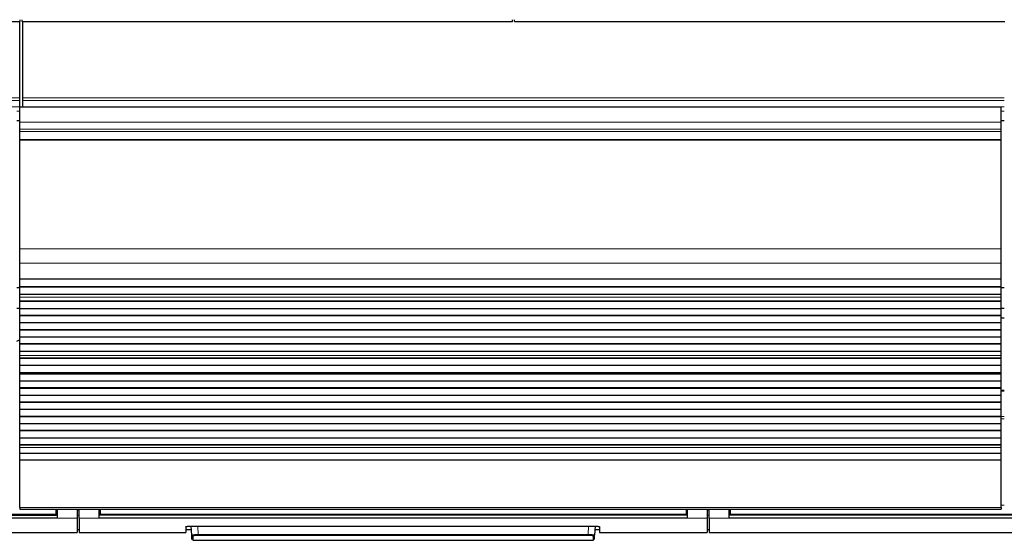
# Model space of a CAD drawing. Header units: inches. Extents: x 0 to 20790, y -12 to 14700.
# Tile 11 of 133: x 3731 to 4711, y 3119 to 3637. Entities that reach past the tile are written whole.
import ezdxf

# ---------------------------------------------------------------- set-up
doc = ezdxf.new("R2010")
doc.units = ezdxf.units.IN
doc.layers.add('1', color=7, linetype='Continuous', true_color=0xffffff)

msp = doc.modelspace()

# ---------------------------------------------------------------- linework, layer by layer
at = {"layer": '1', "color": 2, "linetype": 'Continuous', "lineweight": 25}
for p, q in [((3731.583, 3635.008), (3731.583, 3636.956)), ((3733.583, 3635.008), (3733.583, 3636.956)), ((4221.583, 3635.008), (4221.583, 3636.956)), ((4223.583, 3635.008), (4223.583, 3636.956)), ((3243.583, 3635.008), (3731.583, 3635.008)), ((3731.083, 3559.236), (3731.083, 3635.007)), ((3733.583, 3635.008), (4221.583, 3635.008)), ((3734.083, 3559.236), (3734.083, 3635.007)), ((4223.583, 3635.008), (4711.583, 3635.008)), ((3731.083, 3556.625), (3731.083, 3559.236)), ((3734.083, 3556.625), (3734.083, 3559.236)), ((3731.083, 3550.153), (3731.083, 3556.625)), ((3731.083, 3550.153), (3731.083, 3549.978)), ((3731.083, 3534.898), (3731.083, 3549.978)), ((4708.083, 3549.978), (3731.083, 3549.978)), ((3734.083, 3550.153), (3734.083, 3556.625)), ((3734.083, 3550.153), (3734.083, 3549.978)), ((4708.083, 3534.898), (4708.083, 3549.978)), ((3731.083, 3527.911), (3731.083, 3534.898)), ((4708.083, 3527.911), (4708.083, 3534.898)), ((3731.083, 3525.667), (3731.083, 3527.911)), ((3731.083, 3517.689), (3731.083, 3525.667)), ((4708.083, 3525.667), (4708.083, 3527.911)), ((4708.083, 3517.689), (4708.083, 3525.667)), ((3731.083, 3517.243), (3731.083, 3517.689)), ((3731.083, 3408.863), (3731.083, 3517.243)), ((4708.083, 3517.243), (4708.083, 3517.689)), ((4708.083, 3408.863), (4708.083, 3517.243)), ((3731.083, 3394.721), (3731.083, 3408.863)), ((4708.083, 3394.721), (4708.083, 3408.863)), ((3731.083, 3379.238), (3731.083, 3394.721)), ((4708.083, 3379.238), (4708.083, 3394.721)), ((3731.083, 3379.15), (3731.083, 3379.238)), ((3731.083, 3378.605), (3731.083, 3379.15)), ((3731.083, 3379.15), (4708.083, 3379.15)), ((3731.083, 3371.083), (3731.083, 3378.605)), ((4708.083, 3378.605), (3731.083, 3378.605)), ((4708.083, 3379.15), (4708.083, 3379.238)), ((4708.083, 3378.605), (4708.083, 3379.15)), ((4708.083, 3371.083), (4708.083, 3378.605)), ((3731.138, 3369.986), (3728.148, 3369.986)), ((3731.083, 3370.729), (3731.083, 3371.083)), ((4708.083, 3371.083), (3731.083, 3371.083)), ((3731.083, 3363.524), (3731.083, 3370.729)), ((4708.083, 3370.729), (3731.083, 3370.729)), ((3731.083, 3363.517), (3731.083, 3363.524)), ((4708.083, 3363.524), (3731.083, 3363.524)), ((3731.083, 3360.973), (3731.083, 3363.517)), ((4708.083, 3363.517), (3731.083, 3363.517)), ((4711.078, 3369.986), (4708.023, 3369.986)), ((4708.083, 3370.729), (4708.083, 3371.083)), ((4708.083, 3363.524), (4708.083, 3370.729)), ((4708.083, 3363.517), (4708.083, 3363.524)), ((4708.083, 3360.973), (4708.083, 3363.517)), ((3731.083, 3360.945), (3731.083, 3360.973)), ((3731.083, 3356.752), (3731.083, 3360.945)), ((3731.083, 3356.398), (3731.083, 3356.752)), ((4708.083, 3356.752), (3731.083, 3356.752)), ((3731.083, 3349.327), (3731.083, 3356.398)), ((4708.083, 3356.398), (3731.083, 3356.398)), ((4708.083, 3360.945), (4708.083, 3360.973)), ((4708.083, 3356.752), (4708.083, 3360.945)), ((4708.083, 3356.398), (4708.083, 3356.752)), ((4708.083, 3349.327), (4708.083, 3356.398)), ((3728.088, 3349.986), (3731.088, 3349.986)), ((3731.083, 3342.61), (3731.083, 3349.327)), ((4708.083, 3349.327), (3731.083, 3349.327)), ((3731.083, 3342.256), (3731.083, 3342.61)), ((4708.083, 3342.61), (3731.083, 3342.61)), ((3731.083, 3335.185), (3731.083, 3342.256)), ((4708.083, 3342.256), (3731.083, 3342.256)), ((4708.083, 3342.61), (4708.083, 3349.327)), ((4708.083, 3342.256), (4708.083, 3342.61)), ((4708.083, 3335.185), (4708.083, 3342.256)), ((4708.088, 3349.986), (4711.088, 3349.986)), ((4708.083, 3335.185), (3731.083, 3335.185)), ((3731.083, 3328.467), (3731.083, 3335.185)), ((4711.083, 3339.986), (4708.082, 3339.986)), ((4708.083, 3328.467), (4708.083, 3335.185)), ((3731.083, 3328.114), (3731.083, 3328.467)), ((4708.083, 3328.467), (3731.083, 3328.467)), ((3731.083, 3321.043), (3731.083, 3328.114)), ((4708.083, 3328.114), (3731.083, 3328.114)), ((4708.083, 3328.114), (4708.083, 3328.467)), ((4708.083, 3321.043), (4708.083, 3328.114)), ((3731.083, 3314.325), (3731.083, 3321.043)), ((4708.083, 3321.043), (3731.083, 3321.043)), ((3731.083, 3313.972), (3731.083, 3314.325)), ((4708.083, 3314.325), (3731.083, 3314.325)), ((3731.083, 3306.901), (3731.083, 3313.972)), ((4708.083, 3313.972), (3731.083, 3313.972)), ((4708.083, 3314.325), (4708.083, 3321.043)), ((4708.083, 3313.972), (4708.083, 3314.325)), ((4708.083, 3306.901), (4708.083, 3313.972)), ((3731.083, 3302.707), (3731.083, 3306.901)), ((4708.083, 3306.901), (3731.083, 3306.901)), ((3731.083, 3302.68), (3731.083, 3302.707)), ((3731.083, 3300.232), (3731.083, 3302.68)), ((4708.083, 3302.707), (4708.083, 3306.901)), ((4708.083, 3302.68), (4708.083, 3302.707)), ((4708.083, 3300.232), (4708.083, 3302.68)), ((3731.083, 3299.878), (3731.083, 3300.232)), ((4708.083, 3300.232), (3731.083, 3300.232)), ((3731.083, 3292.944), (3731.083, 3299.878)), ((4708.083, 3299.878), (3731.083, 3299.878)), ((3731.083, 3285.712), (3731.083, 3292.944)), ((4708.083, 3292.944), (3731.083, 3292.944)), ((4708.083, 3299.878), (4708.083, 3300.232)), ((4708.083, 3292.944), (4708.083, 3299.878)), ((4708.083, 3285.712), (4708.083, 3292.944)), ((3731.083, 3285.576), (3731.083, 3285.712)), ((4708.083, 3285.712), (3731.083, 3285.712)), ((3731.083, 3284.91), (3731.083, 3285.576)), ((3731.083, 3285.576), (4708.083, 3285.576)), ((3731.083, 3284.273), (3731.083, 3284.91)), ((4708.083, 3284.91), (3731.083, 3284.91)), ((3731.083, 3277.202), (3731.083, 3284.273)), ((4708.083, 3284.273), (3731.083, 3284.273)), ((4708.083, 3285.576), (4708.083, 3285.712)), ((4708.083, 3284.91), (4708.083, 3285.576)), ((4708.083, 3284.273), (4708.083, 3284.91)), ((4708.083, 3277.202), (4708.083, 3284.273)), ((3731.083, 3270.485), (3731.083, 3277.202)), ((4708.083, 3277.202), (3731.083, 3277.202)), ((4708.083, 3270.485), (4708.083, 3277.202)), ((3731.083, 3270.131), (3731.083, 3270.485)), ((4708.083, 3270.485), (3731.083, 3270.485)), ((3731.083, 3263.06), (3731.083, 3270.131)), ((4708.083, 3270.131), (3731.083, 3270.131)), ((4711.083, 3268.099), (4708.076, 3268.099)), ((4708.083, 3270.131), (4708.083, 3270.485)), ((4708.083, 3263.06), (4708.083, 3270.131)), ((3731.083, 3256.343), (3731.083, 3263.06)), ((4708.083, 3263.06), (3731.083, 3263.06)), ((3731.083, 3255.989), (3731.083, 3256.343)), ((4708.083, 3256.343), (3731.083, 3256.343)), ((3731.083, 3248.918), (3731.083, 3255.989)), ((4708.083, 3255.989), (3731.083, 3255.989)), ((4708.083, 3256.343), (4708.083, 3263.06)), ((4708.083, 3255.989), (4708.083, 3256.343)), ((4708.083, 3248.918), (4708.083, 3255.989)), ((3731.083, 3242.2), (3731.083, 3248.918)), ((4708.083, 3248.918), (3731.083, 3248.918)), ((4708.083, 3242.2), (4708.083, 3248.918)), ((3731.083, 3241.847), (3731.083, 3242.2)), ((4708.083, 3242.2), (3731.083, 3242.2)), ((3731.083, 3234.776), (3731.083, 3241.847)), ((4708.083, 3241.847), (3731.083, 3241.847)), ((3731.083, 3228.058), (3731.083, 3234.776)), ((4708.083, 3234.776), (3731.083, 3234.776)), ((4708.083, 3241.847), (4708.083, 3242.2)), ((4708.083, 3234.776), (4708.083, 3241.847)), ((4708.083, 3228.058), (4708.083, 3234.776)), ((3731.083, 3227.705), (3731.083, 3228.058)), ((4708.083, 3228.058), (3731.083, 3228.058)), ((3731.083, 3220.634), (3731.083, 3227.705)), ((4708.083, 3227.705), (3731.083, 3227.705)), ((4708.083, 3227.705), (4708.083, 3228.058)), ((4708.083, 3220.634), (4708.083, 3227.705)), ((3731.083, 3213.916), (3731.083, 3220.634)), ((4708.083, 3220.634), (3731.083, 3220.634)), ((4708.083, 3213.916), (4708.083, 3220.634)), ((3731.083, 3213.563), (3731.083, 3213.916)), ((4708.083, 3213.916), (3731.083, 3213.916)), ((3731.083, 3211.289), (3731.083, 3213.563)), ((4708.083, 3213.563), (3731.083, 3213.563)), ((3731.083, 3205.431), (3731.083, 3211.289)), ((3731.083, 3198.535), (3731.083, 3205.431)), ((4708.083, 3205.431), (3731.083, 3205.431)), ((4708.083, 3213.563), (4708.083, 3213.916)), ((4708.083, 3211.289), (4708.083, 3213.563)), ((4708.083, 3205.431), (4708.083, 3211.289)), ((4708.083, 3198.535), (4708.083, 3205.431)), ((3731.083, 3151.57), (3731.083, 3198.535)), ((4708.083, 3198.535), (3731.083, 3198.535)), ((4708.083, 3151.57), (4708.083, 3198.535)), ((3731.083, 3151.57), (3731.083, 3149.836)), ((3731.083, 3149.836), (4708.083, 3149.836)), ((3767.333, 3144.852), (3767.333, 3149.836)), ((3768.333, 3149.836), (3768.333, 3140.987)), ((3788.333, 3149.836), (3788.333, 3140.987)), ((3790.333, 3140.987), (3790.333, 3149.836)), ((3810.333, 3140.987), (3810.333, 3149.836)), ((3811.333, 3149.836), (3811.333, 3144.852)), ((4394.333, 3149.836), (4394.333, 3144.852)), ((4395.333, 3149.836), (4395.333, 3140.987)), ((4415.333, 3149.836), (4415.333, 3140.987)), ((4417.333, 3140.987), (4417.333, 3149.836)), ((4437.333, 3140.987), (4437.333, 3149.836)), ((4438.333, 3149.836), (4438.333, 3144.852)), ((4708.083, 3151.57), (4708.083, 3149.836)), ((3768.333, 3140.987), (3183.333, 3140.987)), ((3184.333, 3144.062), (3767.333, 3144.062)), ((3767.333, 3144.062), (3767.333, 3144.852)), ((3788.333, 3140.987), (3788.333, 3126.749)), ((3790.333, 3140.987), (3790.333, 3126.749)), ((4395.333, 3140.987), (3810.333, 3140.987)), ((3811.333, 3144.852), (3811.333, 3144.062)), ((4394.333, 3144.062), (3811.333, 3144.062)), ((4394.333, 3144.852), (4394.333, 3144.062)), ((4415.333, 3140.987), (4415.333, 3126.749)), ((4417.333, 3140.987), (4417.333, 3126.749)), ((5022.333, 3140.987), (4437.333, 3140.987)), ((4438.333, 3144.852), (4438.333, 3144.062)), ((5021.333, 3144.062), (4438.333, 3144.062)), ((3681.333, 3126.749), (3788.333, 3126.749)), ((3788.333, 3129.749), (3790.333, 3129.749)), ((3790.333, 3126.749), (3896.333, 3126.749)), ((3896.333, 3132.458), (3896.333, 3126.749)), ((3896.333, 3129.749), (3902.046, 3129.749)), ((3901.333, 3132.955), (4303.333, 3132.955)), ((3902.339, 3124.142), (3901.878, 3132.954)), ((4303.789, 3132.947), (4303.328, 3124.142)), ((4303.621, 3129.749), (4308.333, 3129.749)), ((4308.333, 3132.458), (4308.333, 3126.749)), ((4308.333, 3126.749), (4415.333, 3126.749)), ((4415.333, 3129.749), (4417.333, 3129.749)), ((4417.333, 3126.749), (5042.333, 3126.749)), ((3902.564, 3119.857), (3902.339, 3124.142)), ((3903.338, 3123.198), (3903.563, 3118.909)), ((3903.563, 3118.909), (4302.104, 3118.909)), ((4302.104, 3118.909), (4302.329, 3123.198)), ((4303.103, 3119.857), (4303.328, 3124.142))]:
    msp.add_line(p, q, dxfattribs=at)
at = {"layer": '1', "color": 110, "linetype": 'Continuous', "lineweight": 13}
for p, q in [((3731.083, 3559.236), (2515.083, 3559.236)), ((4711.083, 3559.236), (3734.083, 3559.236)), ((3731.083, 3556.625), (2515.083, 3556.625)), ((3731.083, 3550.153), (2515.083, 3550.153)), ((4711.083, 3556.625), (3734.083, 3556.625)), ((4711.083, 3550.153), (3734.083, 3550.153)), ((3731.083, 3545.801), (3728.081, 3545.801)), ((4711.083, 3545.801), (4708.076, 3545.801)), ((3731.083, 3536.786), (3728.081, 3536.786)), ((3731.083, 3536.286), (3728.081, 3536.286)), ((3731.083, 3536.285), (3728.081, 3536.285)), ((4708.083, 3534.898), (3731.083, 3534.898)), ((4711.083, 3536.786), (4708.076, 3536.786)), ((4711.083, 3536.286), (4708.076, 3536.286)), ((4711.083, 3536.285), (4708.076, 3536.285)), ((4708.083, 3527.911), (3731.083, 3527.911)), ((4708.083, 3525.667), (3731.083, 3525.667)), ((4708.083, 3517.689), (3731.083, 3517.689)), ((4708.083, 3517.243), (3731.083, 3517.243)), ((4708.083, 3408.863), (3731.083, 3408.863)), ((4708.083, 3394.721), (3731.083, 3394.721)), ((4708.083, 3379.238), (3731.083, 3379.238)), ((4708.083, 3360.973), (3731.083, 3360.973)), ((4708.083, 3360.945), (3731.083, 3360.945)), ((4708.083, 3302.707), (3731.083, 3302.707)), ((4708.083, 3302.68), (3731.083, 3302.68)), ((4711.083, 3267.445), (4708.076, 3267.445)), ((4711.083, 3241.971), (4708.076, 3241.971)), ((4711.083, 3239.626), (4708.076, 3239.626)), ((4708.083, 3211.289), (3731.083, 3211.289)), ((4708.083, 3151.57), (3731.083, 3151.57)), ((3768.333, 3148.862), (3767.328, 3148.862)), ((3790.333, 3148.862), (3788.333, 3148.862)), ((3811.339, 3148.862), (3810.333, 3148.862)), ((4395.333, 3148.862), (4394.328, 3148.862)), ((4417.333, 3148.862), (4415.333, 3148.862)), ((4438.339, 3148.862), (4437.333, 3148.862)), ((4711.086, 3153.819), (4708.089, 3153.819)), ((3788.333, 3140.987), (3768.333, 3140.987)), ((3810.333, 3140.987), (3790.333, 3140.987)), ((4415.333, 3140.987), (4395.333, 3140.987)), ((4437.333, 3140.987), (4417.333, 3140.987)), ((3908.369, 3132.954), (3908.805, 3124.623)), ((4296.862, 3124.623), (4297.298, 3132.954)), ((3908.805, 3124.623), (3908.805, 3123.679)), ((3908.805, 3124.623), (4296.862, 3124.623)), ((4296.862, 3123.679), (3908.805, 3123.679)), ((4296.862, 3124.623), (4296.862, 3123.679))]:
    msp.add_line(p, q, dxfattribs=at)
at = {"layer": '1', "color": 2, "linetype": 'Continuous', "lineweight": 25}
msp.add_arc((3682.583, 3419.986), 112.5, 293.86125, 295.543125, dxfattribs=at)
at = {"layer": '1', "color": 110, "linetype": 'Continuous', "lineweight": 13}
for centre, major_axis, start_param, end_param in [((3903.338, 3124.195), (0.999, 0.052), 3.1415927, 4.6602164), ((4302.329, 3124.195), (-0.999, 0.052), 1.6229689, 3.1415927)]:
    msp.add_ellipse(centre, major_axis=major_axis, ratio=0.9964159, start_param=start_param, end_param=end_param, dxfattribs=at)
at = {"layer": '1', "color": 2, "linetype": 'Continuous', "lineweight": 25}
for points in [[(3768.333, 3143.951), (3183.333, 3143.951)], [(4395.333, 3143.951), (3810.333, 3143.951)], [(5022.333, 3143.951), (4437.333, 3143.951)]]:
    msp.add_open_spline(points, degree=1, dxfattribs=at)
at = {"layer": '1', "color": 110, "linetype": 'Continuous', "lineweight": 13}
for points, degree in [([(3767.333, 3144.852), (3184.333, 3144.852)], 1), ([(3790.333, 3143.951), (3789.667, 3143.951), (3789, 3143.951), (3788.333, 3143.951)], 3), ([(4394.333, 3144.852), (3811.333, 3144.852)], 1), ([(4415.333, 3143.951), (4416, 3143.951), (4416.667, 3143.951), (4417.333, 3143.951)], 3), ([(5021.333, 3144.852), (4438.333, 3144.852)], 1)]:
    msp.add_open_spline(points, degree=degree, dxfattribs=at)
at = {"layer": '1', "color": 2, "linetype": 'Continuous', "lineweight": 25}
for points, knots in [([(3896.333, 3132.458), (3896.333, 3132.474), (3896.342, 3132.49), (3896.374, 3132.521), (3896.421, 3132.553), (3896.501, 3132.584), (3896.56, 3132.603), (3896.572, 3132.607), (3896.598, 3132.615), (3896.612, 3132.619), (3896.653, 3132.63), (3896.683, 3132.638), (3896.777, 3132.66), (3896.916, 3132.69), (3897.083, 3132.717), (3897.219, 3132.738), (3897.266, 3132.744), (3897.34, 3132.754), (3897.365, 3132.757), (3897.415, 3132.764), (3897.441, 3132.767), (3897.572, 3132.783), (3897.681, 3132.795), (3897.912, 3132.818), (3898.153, 3132.84), (3898.415, 3132.86), (3898.586, 3132.871), (3898.62, 3132.874), (3898.69, 3132.878), (3898.725, 3132.88), (3898.831, 3132.887), (3898.902, 3132.891), (3899.118, 3132.902), (3899.413, 3132.917), (3899.72, 3132.928), (3899.954, 3132.935), (3900.033, 3132.937), (3900.192, 3132.941), (3900.273, 3132.943), (3900.515, 3132.948), (3900.84, 3132.953), (3901.168, 3132.955), (3901.333, 3132.955)], [0, 0, 0, 0, 0.0625, 0.0625, 0.125, 0.1875, 0.1875, 0.203125, 0.203125, 0.21875, 0.21875, 0.25, 0.25, 0.3125, 0.375, 0.375, 0.40625, 0.40625, 0.421875, 0.421875, 0.4375, 0.4375, 0.5, 0.5, 0.5625, 0.625, 0.625, 0.640625, 0.640625, 0.65625, 0.65625, 0.6875, 0.6875, 0.75, 0.8125, 0.8125, 0.84375, 0.84375, 0.875, 0.875, 0.9375, 1, 1, 1, 1]), ([(4303.333, 3132.955), (4303.499, 3132.955), (4303.662, 3132.954), (4303.987, 3132.95), (4304.309, 3132.946), (4304.626, 3132.938), (4304.822, 3132.932), (4304.861, 3132.93), (4304.939, 3132.928), (4304.978, 3132.926), (4305.095, 3132.922), (4305.171, 3132.919), (4305.398, 3132.91), (4305.693, 3132.896), (4305.972, 3132.879), (4306.176, 3132.865), (4306.277, 3132.858), (4306.375, 3132.85), (4306.44, 3132.845), (4306.472, 3132.843), (4306.631, 3132.83), (4306.752, 3132.819), (4306.983, 3132.795), (4307.202, 3132.771), (4307.397, 3132.745), (4307.511, 3132.728), (4307.533, 3132.725), (4307.578, 3132.718), (4307.599, 3132.714), (4307.663, 3132.704), (4307.703, 3132.697), (4307.819, 3132.675), (4307.959, 3132.646), (4308.069, 3132.616), (4308.14, 3132.593), (4308.162, 3132.585), (4308.202, 3132.569), (4308.22, 3132.561), (4308.269, 3132.538), (4308.317, 3132.506), (4308.333, 3132.474), (4308.333, 3132.458)], [0, 0, 0, 0, 0.0625, 0.0625, 0.125, 0.1875, 0.1875, 0.203125, 0.203125, 0.21875, 0.21875, 0.25, 0.25, 0.3125, 0.375, 0.375, 0.40625, 0.421875, 0.421875, 0.4375, 0.4375, 0.5, 0.5, 0.5625, 0.625, 0.625, 0.640625, 0.640625, 0.65625, 0.65625, 0.6875, 0.6875, 0.75, 0.8125, 0.8125, 0.84375, 0.84375, 0.875, 0.875, 0.9375, 1, 1, 1, 1])]:
    msp.add_open_spline(points, degree=3, knots=knots, dxfattribs=at)
at = {"layer": '1', "color": 110, "linetype": 'Continuous', "lineweight": 13}
for points, knots in [([(3908.805, 3124.623), (3908.591, 3124.621), (3908.163, 3124.616), (3907.74, 3124.609), (3907.477, 3124.603), (3907.425, 3124.602), (3907.32, 3124.599), (3907.165, 3124.595), (3907.011, 3124.591), (3906.707, 3124.583), (3906.309, 3124.57), (3905.926, 3124.554), (3905.691, 3124.544), (3905.645, 3124.542), (3905.552, 3124.537), (3905.506, 3124.535), (3905.368, 3124.529), (3905.278, 3124.524), (3905.014, 3124.51), (3904.675, 3124.49), (3904.363, 3124.468), (3904.139, 3124.452), (3904.067, 3124.446), (3903.96, 3124.437), (3903.925, 3124.434), (3903.856, 3124.428), (3903.821, 3124.425), (3903.653, 3124.41), (3903.527, 3124.398), (3903.295, 3124.372), (3903.08, 3124.347), (3902.901, 3124.32), (3902.801, 3124.303), (3902.781, 3124.3), (3902.743, 3124.293), (3902.725, 3124.29), (3902.672, 3124.279), (3902.639, 3124.272), (3902.548, 3124.252), (3902.448, 3124.224), (3902.388, 3124.197), (3902.348, 3124.17), (3902.339, 3124.156), (3902.339, 3124.142)], [0, 0, 0, 0, 0.0625, 0.125, 0.125, 0.140625, 0.140625, 0.15625, 0.1875, 0.1875, 0.25, 0.3125, 0.3125, 0.328125, 0.328125, 0.34375, 0.34375, 0.375, 0.375, 0.4375, 0.5, 0.5, 0.53125, 0.53125, 0.546875, 0.546875, 0.5625, 0.5625, 0.625, 0.625, 0.6875, 0.75, 0.75, 0.765625, 0.765625, 0.78125, 0.78125, 0.8125, 0.8125, 0.875, 0.9375, 0.9375, 1, 1, 1, 1]), ([(3908.805, 3123.679), (3908.623, 3123.679), (3908.261, 3123.678), (3907.903, 3123.673), (3907.68, 3123.669), (3907.636, 3123.668), (3907.547, 3123.666), (3907.503, 3123.665), (3907.372, 3123.662), (3907.285, 3123.66), (3907.027, 3123.653), (3906.69, 3123.642), (3906.366, 3123.628), (3906.168, 3123.619), (3906.128, 3123.617), (3906.05, 3123.613), (3906.011, 3123.611), (3905.894, 3123.604), (3905.818, 3123.6), (3905.594, 3123.587), (3905.308, 3123.567), (3905.044, 3123.546), (3904.855, 3123.529), (3904.763, 3123.52), (3904.674, 3123.512), (3904.615, 3123.505), (3904.586, 3123.502), (3904.444, 3123.487), (3904.338, 3123.474), (3904.142, 3123.448), (3903.961, 3123.421), (3903.81, 3123.393), (3903.725, 3123.375), (3903.709, 3123.371), (3903.677, 3123.364), (3903.662, 3123.36), (3903.617, 3123.349), (3903.589, 3123.342), (3903.513, 3123.319), (3903.429, 3123.29), (3903.378, 3123.259), (3903.354, 3123.236), (3903.344, 3123.225), (3903.34, 3123.214), (3903.338, 3123.206), (3903.338, 3123.202), (3903.338, 3123.198)], [0, 0, 0, 0, 0.0625, 0.125, 0.125, 0.140625, 0.140625, 0.15625, 0.15625, 0.1875, 0.1875, 0.25, 0.3125, 0.3125, 0.328125, 0.328125, 0.34375, 0.34375, 0.375, 0.375, 0.4375, 0.5, 0.5, 0.53125, 0.546875, 0.546875, 0.5625, 0.5625, 0.625, 0.625, 0.6875, 0.75, 0.75, 0.765625, 0.765625, 0.78125, 0.78125, 0.8125, 0.8125, 0.875, 0.9375, 0.9375, 0.96875, 0.984375, 0.984375, 1, 1, 1, 1]), ([(4303.328, 3124.142), (4303.328, 3124.156), (4303.309, 3124.183), (4303.248, 3124.211), (4303.197, 3124.228), (4303.186, 3124.232), (4303.163, 3124.239), (4303.126, 3124.249), (4303.085, 3124.26), (4302.994, 3124.28), (4302.853, 3124.307), (4302.674, 3124.334), (4302.525, 3124.354), (4302.473, 3124.36), (4302.391, 3124.37), (4302.363, 3124.373), (4302.306, 3124.38), (4302.278, 3124.383), (4302.131, 3124.399), (4301.88, 3124.423), (4301.597, 3124.446), (4301.373, 3124.463), (4301.297, 3124.469), (4301.179, 3124.477), (4301.139, 3124.48), (4301.058, 3124.485), (4301.017, 3124.488), (4300.811, 3124.501), (4300.641, 3124.511), (4300.289, 3124.529), (4300.108, 3124.538), (4299.735, 3124.555), (4299.543, 3124.562), (4299.297, 3124.571), (4299.247, 3124.573), (4299.147, 3124.576), (4299.097, 3124.578), (4298.946, 3124.583), (4298.845, 3124.586), (4298.54, 3124.595), (4298.129, 3124.605), (4297.711, 3124.612), (4297.289, 3124.619), (4297.076, 3124.621), (4296.862, 3124.623)], [0, 0, 0, 0, 0.0625, 0.125, 0.125, 0.140625, 0.140625, 0.15625, 0.1875, 0.1875, 0.25, 0.3125, 0.3125, 0.34375, 0.34375, 0.359375, 0.359375, 0.375, 0.375, 0.4375, 0.5, 0.5, 0.53125, 0.53125, 0.546875, 0.546875, 0.5625, 0.5625, 0.625, 0.625, 0.6875, 0.6875, 0.75, 0.75, 0.765625, 0.765625, 0.78125, 0.78125, 0.8125, 0.8125, 0.875, 0.9375, 0.9375, 1, 1, 1, 1]), ([(4296.862, 3123.679), (4296.953, 3123.679), (4297.044, 3123.679), (4297.225, 3123.678), (4297.315, 3123.678), (4297.583, 3123.675), (4297.938, 3123.67), (4298.286, 3123.663), (4298.545, 3123.656), (4298.631, 3123.653), (4298.758, 3123.649), (4298.801, 3123.647), (4298.886, 3123.644), (4298.928, 3123.643), (4299.136, 3123.635), (4299.298, 3123.628), (4299.614, 3123.613), (4299.767, 3123.605), (4300.064, 3123.587), (4300.209, 3123.578), (4300.383, 3123.565), (4300.418, 3123.562), (4300.486, 3123.557), (4300.587, 3123.549), (4300.684, 3123.541), (4300.873, 3123.524), (4301.111, 3123.5), (4301.323, 3123.475), (4301.447, 3123.458), (4301.471, 3123.455), (4301.519, 3123.448), (4301.542, 3123.445), (4301.611, 3123.435), (4301.655, 3123.428), (4301.781, 3123.407), (4301.931, 3123.379), (4302.049, 3123.35), (4302.126, 3123.328), (4302.149, 3123.32), (4302.181, 3123.309), (4302.192, 3123.305), (4302.211, 3123.298), (4302.22, 3123.294), (4302.263, 3123.275), (4302.314, 3123.244), (4302.33, 3123.214), (4302.329, 3123.198)], [0, 0, 0, 0, 0.03125, 0.03125, 0.0625, 0.0625, 0.125, 0.1875, 0.1875, 0.21875, 0.21875, 0.234375, 0.234375, 0.25, 0.25, 0.3125, 0.3125, 0.375, 0.375, 0.4375, 0.4375, 0.453125, 0.453125, 0.46875, 0.5, 0.5, 0.5625, 0.625, 0.625, 0.640625, 0.640625, 0.65625, 0.65625, 0.6875, 0.6875, 0.75, 0.8125, 0.8125, 0.84375, 0.84375, 0.859375, 0.859375, 0.875, 0.875, 0.9375, 1, 1, 1, 1])]:
    msp.add_open_spline(points, degree=3, knots=knots, dxfattribs=at)

doc.saveas('drawing.dxf')
